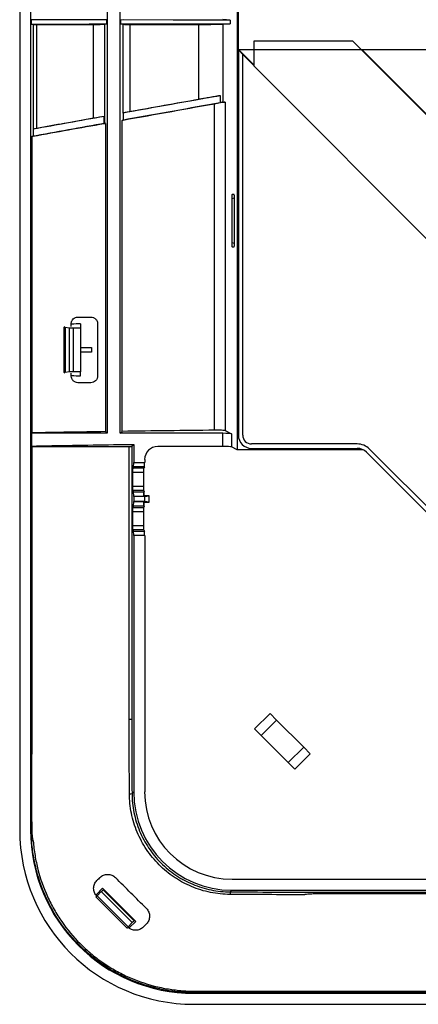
# Model space of a CAD drawing. Header units: millimetres. Extents: x 25 to 1935, y 715 to 2336.
# Tile 181 of 252: x 1618 to 1636, y 869 to 914. Entities that reach past the tile are written whole.
import ezdxf

# ---------------------------------------------------------------- set-up
doc = ezdxf.new("R2010")
doc.units = ezdxf.units.MM
doc.header["$LTSCALE"] = 2
doc.layers.get('0').update_dxf_attribs({"color": 2})

msp = doc.modelspace()

# ---------------------------------------------------------------- linework, layer by layer
at = {"color": 2, "linetype": 'Continuous', "lineweight": 30}
for p, q in [((1618.013, 1050.951), (1618.013, 876.89)), ((1618.515, 1032.834), (1618.515, 876.894)), ((1622.013, 1032.834), (1622.013, 895.007)), ((1622.613, 895.007), (1622.613, 1032.834)), ((1627.961, 916.82), (1627.961, 894.254)), ((1628.013, 912.52), (1628.013, 916.52)), ((1618.533, 913.9), (1618.652, 913.91)), ((1618.533, 913.9), (1618.533, 913.701)), ((1618.652, 913.691), (1618.533, 913.701)), ((1618.652, 908.908), (1618.652, 913.691)), ((1618.788, 913.69), (1618.788, 908.933)), ((1621.387, 909.399), (1621.387, 913.69)), ((1621.899, 913.907), (1622.003, 913.893)), ((1622.003, 913.708), (1621.899, 913.694)), ((1621.899, 913.694), (1621.899, 909.168)), ((1622.003, 913.708), (1622.003, 913.893)), ((1622.624, 913.892), (1622.752, 913.908)), ((1622.624, 913.892), (1622.624, 913.709)), ((1622.752, 913.692), (1622.624, 913.709)), ((1622.752, 909.64), (1622.752, 913.692)), ((1623.048, 913.69), (1623.048, 909.696)), ((1626.197, 910.258), (1626.197, 913.69)), ((1627.635, 913.883), (1627.299, 913.906)), ((1627.299, 913.695), (1627.635, 913.718)), ((1627.299, 913.695), (1627.299, 910.131)), ((1627.635, 913.883), (1627.635, 913.718)), ((1628.716, 912.92), (1628.716, 911.789)), ((1633.242, 912.92), (1628.716, 912.92)), ((1653.041, 893.121), (1633.242, 912.92)), ((1652.013, 912.52), (1628.013, 912.52)), ((1628.013, 912.52), (1628.013, 894.92)), ((1628.213, 912.32), (1628.013, 912.52)), ((1628.041, 912.52), (1628.716, 911.846)), ((1628.213, 894.92), (1628.213, 912.32)), ((1628.213, 912.32), (1628.716, 911.817)), ((1633.67, 912.52), (1646.451, 899.74)), ((1628.716, 911.789), (1661.243, 879.262)), ((1626.927, 895.149), (1626.927, 910.059)), ((1627.198, 910.115), (1627.189, 910.431)), ((1627.299, 910.131), (1627.408, 910.141)), ((1627.408, 910.141), (1627.408, 895.13)), ((1622.747, 909.639), (1622.746, 909.32)), ((1622.752, 909.64), (1622.747, 909.639)), ((1621.899, 909.168), (1621.937, 909.168)), ((1621.937, 909.168), (1621.937, 895.083)), ((1622.701, 909.305), (1622.746, 909.32)), ((1622.701, 895.094), (1622.701, 909.305)), ((1618.629, 908.901), (1618.628, 908.583)), ((1618.652, 908.908), (1618.629, 908.901)), ((1618.545, 908.56), (1618.628, 908.583)), ((1627.834, 905.742), (1627.708, 905.72)), ((1627.708, 905.72), (1627.708, 903.721)), ((1627.814, 905.92), (1627.729, 905.92)), ((1627.834, 903.72), (1627.834, 905.721)), ((1627.708, 903.721), (1627.834, 903.698)), ((1627.729, 903.52), (1627.814, 903.52)), ((1620.053, 899.875), (1620.053, 899.861)), ((1620.053, 897.78), (1620.053, 899.861)), ((1620.093, 899.851), (1620.293, 899.827)), ((1620.093, 899.851), (1620.093, 897.79)), ((1620.293, 897.813), (1620.293, 899.827)), ((1620.373, 899.886), (1620.373, 900.02)), ((1620.453, 899.82), (1620.793, 899.82)), ((1620.453, 899.82), (1620.453, 897.82)), ((1620.793, 900.007), (1620.793, 899.82)), ((1620.793, 899.82), (1620.793, 897.82)), ((1621.573, 900.02), (1621.573, 897.62)), ((1620.793, 898.92), (1621.297, 898.92)), ((1621.297, 898.92), (1621.297, 898.72)), ((1621.297, 898.72), (1620.793, 898.72)), ((1620.053, 897.78), (1620.053, 897.766)), ((1620.293, 897.813), (1620.093, 897.79)), ((1620.373, 897.62), (1620.373, 897.755)), ((1620.793, 897.82), (1620.453, 897.82)), ((1620.793, 897.634), (1620.793, 897.82)), ((1618.549, 895.026), (1618.549, 895.007)), ((1622.013, 895.007), (1618.549, 895.007)), ((1618.549, 895.007), (1618.549, 894.427)), ((1621.937, 895.083), (1622.013, 895.007)), ((1622.613, 895.007), (1622.701, 895.094)), ((1627.296, 895.007), (1622.613, 895.007)), ((1627.296, 894.406), (1627.296, 895.007)), ((1627.408, 895.13), (1627.693, 894.988)), ((1627.693, 894.988), (1627.693, 894.387)), ((1618.549, 894.408), (1618.549, 894.427)), ((1623.013, 881.943), (1623.013, 894.407)), ((1623.139, 894.413), (1623.227, 894.502)), ((1623.139, 894.413), (1623.139, 881.946)), ((1623.227, 894.502), (1623.227, 893.677)), ((1627.296, 894.406), (1624.327, 894.406)), ((1627.961, 894.254), (1627.693, 894.387)), ((1633.446, 894.52), (1628.613, 894.52)), ((1628.613, 894.32), (1633.446, 894.32)), ((1643.379, 884.919), (1634.011, 894.286)), ((1633.72, 894.254), (1627.961, 894.254)), ((1633.87, 894.145), (1643.237, 884.777)), ((1623.217, 893.478), (1623.184, 893.422)), ((1623.184, 893.422), (1623.685, 893.422)), ((1623.718, 893.478), (1623.217, 893.478)), ((1623.227, 893.677), (1623.728, 893.677)), ((1623.718, 893.478), (1623.685, 893.422)), ((1623.728, 893.807), (1623.728, 893.677)), ((1623.174, 893.223), (1623.174, 892.589)), ((1623.675, 893.223), (1623.174, 893.223)), ((1623.675, 893.223), (1623.675, 892.589)), ((1623.174, 892.589), (1623.675, 892.589)), ((1623.184, 892.39), (1623.217, 892.334)), ((1623.685, 892.39), (1623.184, 892.39)), ((1623.217, 892.334), (1623.688, 892.334)), ((1623.227, 892.121), (1623.227, 892.121)), ((1623.227, 892.121), (1623.227, 891.891)), ((1623.728, 892.121), (1623.227, 892.121)), ((1623.672, 892.121), (1623.227, 892.121)), ((1623.707, 892.156), (1623.672, 892.121)), ((1623.685, 892.39), (1623.707, 892.353)), ((1623.707, 892.353), (1623.688, 892.334)), ((1623.707, 892.156), (1623.707, 892.353)), ((1623.928, 892.156), (1623.707, 892.156)), ((1623.728, 892.121), (1623.928, 892.156)), ((1623.728, 891.891), (1623.728, 892.121)), ((1623.928, 891.856), (1623.928, 892.156)), ((1623.217, 891.678), (1623.184, 891.622)), ((1623.184, 891.622), (1623.685, 891.622)), ((1623.688, 891.678), (1623.217, 891.678)), ((1623.227, 891.891), (1623.227, 891.891)), ((1623.728, 891.891), (1623.227, 891.891)), ((1623.227, 891.891), (1623.672, 891.891)), ((1623.672, 891.891), (1623.707, 891.856)), ((1623.707, 891.658), (1623.685, 891.622)), ((1623.688, 891.678), (1623.707, 891.658)), ((1623.707, 891.856), (1623.928, 891.856)), ((1623.707, 891.658), (1623.707, 891.856)), ((1623.928, 891.856), (1623.728, 891.891)), ((1623.174, 891.423), (1623.174, 890.789)), ((1623.675, 891.423), (1623.174, 891.423)), ((1623.675, 891.423), (1623.675, 890.789)), ((1623.174, 890.789), (1623.675, 890.789)), ((1623.184, 890.59), (1623.217, 890.534)), ((1623.685, 890.59), (1623.184, 890.59)), ((1623.217, 890.534), (1623.718, 890.534)), ((1623.227, 890.335), (1623.227, 878.628)), ((1623.728, 890.335), (1623.227, 890.335)), ((1623.685, 890.59), (1623.718, 890.534)), ((1623.728, 890.335), (1623.728, 878.629)), ((1628.755, 881.501), (1629.462, 882.208)), ((1629.462, 882.208), (1629.763, 881.907)), ((1629.763, 881.907), (1629.055, 881.2)), ((1629.763, 881.907), (1631, 880.67)), ((1629.055, 881.2), (1628.755, 881.501)), ((1630.293, 879.963), (1629.055, 881.2)), ((1630.293, 879.963), (1631, 880.67)), ((1631.301, 880.369), (1630.593, 879.662)), ((1631, 880.67), (1631.301, 880.369)), ((1630.593, 879.662), (1630.293, 879.963)), ((1623.149, 878.55), (1623.227, 878.628)), ((1618.545, 876.923), (1618.515, 876.894)), ((1627.722, 874.635), (1642.9, 874.635)), ((1621.522, 873.94), (1621.803, 874.224)), ((1621.55, 873.883), (1621.744, 874.067)), ((1623.16, 872.651), (1621.744, 874.067)), ((1621.803, 874.224), (1621.853, 874.174)), ((1621.829, 874.151), (1621.853, 874.174)), ((1621.829, 874.151), (1623.244, 872.737)), ((1621.853, 874.174), (1623.267, 872.76)), ((1627.721, 874.134), (1627.643, 874.057)), ((1627.721, 874.134), (1643.595, 874.134)), ((1621.488, 873.832), (1621.489, 873.831)), ((1622.923, 872.397), (1621.489, 873.831)), ((1621.522, 873.94), (1621.554, 873.907)), ((1621.55, 873.883), (1622.976, 872.457)), ((1623.317, 872.71), (1623.032, 872.429)), ((1623.267, 872.76), (1623.244, 872.737)), ((1623.317, 872.71), (1623.267, 872.76)), ((1622.925, 872.395), (1622.923, 872.397)), ((1623.16, 872.651), (1622.976, 872.457)), ((1623.032, 872.429), (1623, 872.462)), ((1626.015, 869.45), (1626.015, 869.518)), ((1626.015, 869.518), (1643.5, 869.518)), ((1625.987, 869.422), (1626.015, 869.45)), ((1625.987, 869.422), (1643.519, 869.422)), ((1643.503, 869.45), (1626.015, 869.45)), ((1625.983, 868.92), (1800.044, 868.92))]:
    msp.add_line(p, q, dxfattribs=at)
at = {"color": 2, "linetype": 'Continuous', "lineweight": 30, "flags": 128}
for points in [[(1622.003, 913.893), (1621.659, 913.894), (1620.641, 913.896), (1619.721, 913.898), (1618.802, 913.9), (1618.533, 913.9)], [(1627.635, 913.883), (1626.331, 913.885), (1625.027, 913.887), (1622.624, 913.892)], [(1618.564, 908.564), (1618.564, 908.364), (1618.564, 907.564), (1618.564, 904.364), (1618.563, 895.027)]]:
    msp.add_lwpolyline(points, dxfattribs=at)
at = {"color": 2, "linetype": 'Continuous', "lineweight": 30}
for centre, radius, start, end in [((1628.613, 894.92), 0.6, 180, 270), ((1628.613, 894.92), 0.4, 180, 270), ((1633.446, 893.72), 0.8, 45, 90), ((1633.446, 893.72), 0.6, 45, 90), ((1623.061, 878.982), 0.44, 266.1091, 281.5437), ((1618.567, 877.137), 0.214, 264.1097, 269.7921), ((1628.074, 873.968), 0.44, 168.4563, 183.8908)]:
    msp.add_arc(centre, radius, start, end, dxfattribs=at)
for centre, major_axis, ratio, start_param, end_param in [((1642.013, 912.093), (72.3, 12.749), 0.008594, 1.779492, 1.839677), ((1642.013, 912.411), (73.5, 12.961), 0.008594, 1.786164, 1.830262), ((1627.01, 910.07), (0.4, 0.071), 0.008594, 0.103204, 1.779492), ((1623.151, 909.711), (0.4, 0.071), 0.008594, 1.830262, 3.087717), ((1642.013, 912.093), (72.3, 12.749), 0.008594, 1.85066, 1.89958), ((1642.013, 912.411), (73.5, 12.961), 0.008594, 1.853729, 1.890783), ((1621.499, 909.415), (0.4, 0.071), 0.008594, 0.374569, 1.853729), ((1621.499, 909.097), (0.4, 0.071), 0.008594, 0.050844, 0.337211), ((1618.851, 908.943), (0.2, 0.035), 0.008594, 1.890783, 3.052811), ((1627.729, 905.717), (0, 0.203), 0.103166, 6.283054, 7.84167), ((1627.813, 905.717), (0, 0.203), 0.103472, 4.730839, 6.283383), ((1627.729, 903.724), (0, 0.203), 0.103166, 1.583107, 3.141724), ((1627.813, 903.724), (0, 0.203), 0.103472, 3.141395, 4.693939), ((1620.153, 899.875), (0.1, 0), 0.087489, 2.872031, 3.141593), ((1620.253, 899.861), (0.2, 0), 0.087489, 3.141593, 3.785094), ((1620.453, 899.838), (0.2, 0), 0.087489, 3.785094, 4.712389), ((1642.013, 893.85), (73.5, 0), 0.087489, 1.863673, 1.869362), ((1620.253, 897.78), (0.2, 0), 0.087489, 2.498092, 3.141593), ((1620.153, 897.766), (0.1, 0), 0.087489, 3.141593, 3.411155), ((1620.453, 897.803), (0.2, 0), 0.087489, 1.570796, 2.498092), ((1642.013, 903.791), (73.5, 0), 0.087489, 4.413823, 4.419512), ((1642.013, 891.443), (72.3, 0), 0.052408, 1.852176, 1.901116), ((1642.013, 891.443), (72.3, 0), 0.052408, 1.781007, 1.841193), ((1627.01, 895.128), (0.4, 0), 0.052408, 0.10472, 1.781007), ((1627.296, 894.986), (0.4, 0), 0.052408, 0.10472, 1.570796), ((1624.328, 893.805), (-0.425, 0.425), 0.997265, 5.499157, 7.067214), ((1627.296, 894.385), (0.4, 0), 0.052408, 0.10472, 1.570796), ((1623.185, 893.223), (0, 0.2), 0.052408, 0.087266, 1.570796), ((1623.216, 893.677), (0, 0.2), 0.052408, 3.228859, 4.712389), ((1623.686, 893.223), (0, 0.2), 0.052408, 0.087266, 1.570796), ((1623.717, 893.677), (0, 0.2), 0.052408, 3.228859, 4.712389), ((1623.185, 892.589), (0, 0.2), 0.052408, 1.570796, 3.054326), ((1623.686, 892.589), (0, 0.2), 0.052408, 1.570796, 3.054326), ((1623.216, 892.135), (0, 0.2), 0.052408, 4.641347, 6.195919), ((1623.689, 892.135), (0, 0.2), 0.087489, 0.087266, 1.641838), ((1623.185, 891.423), (0, 0.2), 0.052408, 0.087266, 1.570796), ((1623.216, 891.877), (0, 0.2), 0.052408, 3.228859, 4.783431), ((1623.689, 891.877), (0, 0.2), 0.087489, 1.499754, 3.054326), ((1623.686, 891.423), (0, 0.2), 0.052408, 0.087266, 1.570796), ((1623.185, 890.789), (0, 0.2), 0.052408, 1.570796, 3.054326), ((1623.686, 890.789), (0, 0.2), 0.052408, 1.570796, 3.054326), ((1623.216, 890.335), (0, 0.2), 0.052408, 4.712389, 6.195919), ((1623.717, 890.335), (0, 0.2), 0.052408, 4.712389, 6.195919), ((1627.733, 878.64), (3.191, 3.191), 0.997265, 2.357564, 3.925621), ((1627.733, 878.64), (-2.836, -2.836), 0.997265, 5.499157, 7.067214), ((1626.044, 876.951), (-5.7, -5.7), 0.992433, 5.501585, 7.064785), ((1626.044, 876.951), (-5.344, -5.344), 0.992433, 5.501585, 7.064785), ((1621.824, 874.156), (0.141, 0.141), 0.034921, 4.068888, 4.712389), ((1621.629, 873.974), (0.141, 0.141), 0.034921, 2.094395, 3.141593), ((1621.631, 873.972), (0.141, 0.141), 0.034921, 3.141593, 4.068888), ((1623.249, 872.732), (0.141, 0.141), 0.034921, 1.570796, 2.214297), ((1623.065, 872.538), (0.141, 0.141), 0.034921, 2.214297, 3.141593), ((1623.067, 872.537), (0.141, 0.141), 0.034921, 3.141593, 4.18879)]:
    msp.add_ellipse(centre, major_axis=major_axis, ratio=ratio, start_param=start_param, end_param=end_param, dxfattribs=at)
for points, knots in [([(1618.533, 913.701), (1618.839, 913.701), (1619.146, 913.702), (1619.452, 913.703), (1619.759, 913.703), (1620.065, 913.704), (1620.372, 913.705), (1620.915, 913.706), (1621.459, 913.707), (1622.003, 913.708)], [0, 0, 0, 0, 0.00459765, 0.00459765, 0.00459765, 0.0091953, 0.0091953, 0.0091953, 0.01735059, 0.01735059, 0.01735059, 0.01735059]), ([(1618.652, 913.691), (1618.655, 913.691), (1618.67, 913.691), (1618.718, 913.691), (1618.751, 913.69), (1618.788, 913.69)], [0, 0, 0, 0, 0.5, 0.5, 1, 1, 1, 1]), ([(1621.387, 913.69), (1621.416, 913.69), (1621.446, 913.69), (1621.506, 913.691), (1621.535, 913.691), (1621.595, 913.691), (1621.624, 913.691), (1621.679, 913.691), (1621.706, 913.691), (1621.755, 913.692), (1621.778, 913.692), (1621.818, 913.692), (1621.835, 913.693), (1621.864, 913.693), (1621.876, 913.693), (1621.892, 913.694), (1621.897, 913.694), (1621.899, 913.694)], [0, 0, 0, 0, 0.125, 0.125, 0.25, 0.25, 0.375, 0.375, 0.5, 0.5, 0.625, 0.625, 0.75, 0.75, 0.875, 0.875, 1, 1, 1, 1]), ([(1622.624, 913.709), (1622.851, 913.71), (1623.078, 913.71), (1623.305, 913.711), (1623.889, 913.712), (1624.472, 913.713), (1625.055, 913.714), (1625.49, 913.714), (1625.924, 913.715), (1626.359, 913.716), (1626.784, 913.716), (1627.21, 913.717), (1627.635, 913.718)], [0.10091102, 0.10091102, 0.10091102, 0.10091102, 0.10431936, 0.10431936, 0.10431936, 0.11306848, 0.11306848, 0.11306848, 0.11958844, 0.11958844, 0.11958844, 0.12596677, 0.12596677, 0.12596677, 0.12596677]), ([(1622.752, 913.692), (1622.754, 913.692), (1622.763, 913.692), (1622.793, 913.691), (1622.814, 913.691), (1622.893, 913.691), (1622.966, 913.69), (1623.048, 913.69)], [0, 0, 0, 0, 0.25, 0.25, 0.5, 0.5, 1, 1, 1, 1]), ([(1626.197, 913.69), (1626.302, 913.69), (1626.409, 913.691), (1626.57, 913.691), (1626.623, 913.691), (1626.73, 913.691), (1626.783, 913.691), (1626.888, 913.692), (1626.94, 913.692), (1627.039, 913.692), (1627.087, 913.692), (1627.173, 913.693), (1627.213, 913.693), (1627.258, 913.694), (1627.271, 913.694), (1627.29, 913.694), (1627.296, 913.695), (1627.299, 913.695)], [0, 0, 0, 0, 0.25, 0.25, 0.375, 0.375, 0.5, 0.5, 0.625, 0.625, 0.75, 0.75, 0.875, 0.875, 0.9375, 0.9375, 1, 1, 1, 1]), ([(1622.746, 909.32), (1623.482, 909.452), (1624.222, 909.584), (1625.707, 909.849), (1626.451, 909.982), (1627.198, 910.115)], [0, 0, 0, 0, 0.5, 0.5, 1, 1, 1, 1]), ([(1627.189, 910.431), (1627.182, 910.43), (1627.167, 910.428), (1627.143, 910.424), (1627.118, 910.419), (1627.091, 910.415), (1627.062, 910.41), (1627.032, 910.404), (1627, 910.399), (1626.939, 910.388), (1626.844, 910.372), (1626.716, 910.35), (1626.585, 910.327), (1626.47, 910.306), (1626.368, 910.288), (1626.282, 910.273), (1626.225, 910.263), (1626.197, 910.258)], [0, 0, 0, 0, 0.028663, 0.057925, 0.087887, 0.118643, 0.150279, 0.182874, 0.216501, 0.251225, 0.371951, 0.501268, 0.623395, 0.749733, 0.832841, 0.916187, 1, 1, 1, 1]), ([(1627.299, 910.131), (1627.298, 910.131), (1627.296, 910.131), (1627.291, 910.13), (1627.284, 910.129), (1627.276, 910.128), (1627.262, 910.125), (1627.237, 910.121), (1627.212, 910.117), (1627.198, 910.115)], [0, 0, 0, 0, 0.098988, 0.197975, 0.297506, 0.398117, 0.500326, 0.743578, 1, 1, 1, 1]), ([(1618.545, 876.923), (1618.545, 877.088), (1618.545, 877.253), (1618.545, 877.583), (1618.545, 877.747), (1618.545, 878.242), (1618.545, 879.23), (1618.545, 881.537), (1618.545, 886.151), (1618.545, 895.378), (1618.545, 903.287), (1618.545, 908.56)], [0, 0, 0, 0, 0.015625, 0.015625, 0.03125, 0.03125, 0.0625, 0.125, 0.25, 0.5, 1, 1, 1, 1]), ([(1620.373, 900.02), (1620.373, 900.041), (1620.375, 900.061), (1620.383, 900.1), (1620.389, 900.119), (1620.413, 900.174), (1620.436, 900.207), (1620.492, 900.261), (1620.525, 900.283), (1620.596, 900.313), (1620.634, 900.32), (1620.673, 900.32)], [0, 0, 0, 0, 0.125, 0.125, 0.25, 0.25, 0.5, 0.5, 0.75, 0.75, 1, 1, 1, 1]), ([(1621.273, 900.32), (1621.312, 900.32), (1621.35, 900.313), (1621.403, 900.29), (1621.42, 900.281), (1621.453, 900.26), (1621.468, 900.248), (1621.496, 900.22), (1621.509, 900.205), (1621.531, 900.173), (1621.541, 900.155), (1621.565, 900.101), (1621.573, 900.061), (1621.573, 900.02)], [0, 0, 0, 0, 0.25, 0.25, 0.375, 0.375, 0.5, 0.5, 0.625, 0.625, 0.75, 0.75, 1, 1, 1, 1]), ([(1620.673, 897.32), (1620.634, 897.32), (1620.597, 897.328), (1620.543, 897.35), (1620.526, 897.359), (1620.494, 897.381), (1620.478, 897.393), (1620.45, 897.42), (1620.437, 897.435), (1620.415, 897.468), (1620.405, 897.485), (1620.381, 897.54), (1620.373, 897.58), (1620.373, 897.62)], [0, 0, 0, 0, 0.25, 0.25, 0.375, 0.375, 0.5, 0.5, 0.625, 0.625, 0.75, 0.75, 1, 1, 1, 1]), ([(1621.573, 897.62), (1621.573, 897.6), (1621.571, 897.58), (1621.563, 897.541), (1621.557, 897.522), (1621.533, 897.467), (1621.51, 897.434), (1621.454, 897.38), (1621.421, 897.358), (1621.35, 897.328), (1621.312, 897.32), (1621.273, 897.32)], [0, 0, 0, 0, 0.125, 0.125, 0.25, 0.25, 0.5, 0.5, 0.75, 0.75, 1, 1, 1, 1]), ([(1618.549, 894.427), (1619.176, 894.438), (1619.802, 894.449), (1620.429, 894.459), (1621.056, 894.47), (1621.683, 894.479), (1622.309, 894.489), (1622.615, 894.493), (1622.921, 894.498), (1623.227, 894.502)], [0.08799239, 0.08799239, 0.08799239, 0.08799239, 0.09739493, 0.09739493, 0.09739493, 0.10679746, 0.10679746, 0.10679746, 0.11138558, 0.11138558, 0.11138558, 0.11138558]), ([(1618.563, 894.407), (1618.563, 891.493), (1618.562, 887.122), (1618.562, 882.022), (1618.561, 879.472), (1618.561, 878.197), (1618.561, 877.651), (1618.561, 877.287), (1618.562, 877.104), (1618.566, 876.922)], [0, 0, 0, 0, 0.5, 0.75, 0.875, 0.9375, 0.96875, 0.96875, 1, 1, 1, 1]), ([(1623.013, 894.407), (1623.042, 894.407), (1623.074, 894.408), (1623.122, 894.41), (1623.138, 894.412), (1623.139, 894.413)], [0, 0, 0, 0, 0.5, 0.5, 1, 1, 1, 1]), ([(1623.016, 881.944), (1623.016, 881.944), (1623.016, 881.944), (1623.015, 881.944), (1623.015, 881.944), (1623.015, 881.944), (1623.014, 881.944), (1623.014, 881.943), (1623.014, 881.943), (1623.013, 881.943)], [0, 0, 0, 0, 0.00000473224, 0.00000473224, 0.00000473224, 0.00001086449, 0.00001086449, 0.00001086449, 0.00001855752, 0.00001855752, 0.00001855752, 0.00001855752]), ([(1623.016, 881.944), (1623.045, 881.944), (1623.076, 881.944), (1623.123, 881.945), (1623.138, 881.945), (1623.139, 881.946)], [0, 0, 0, 0, 0.5, 0.5, 1, 1, 1, 1]), ([(1623.031, 878.542), (1623.028, 879.109), (1623.026, 879.675), (1623.021, 880.809), (1623.018, 881.377), (1623.016, 881.944)], [0, 0, 0, 0, 0.5, 0.5, 1, 1, 1, 1]), ([(1623.139, 881.946), (1623.14, 881.379), (1623.142, 880.813), (1623.145, 879.681), (1623.147, 879.115), (1623.149, 878.55)], [0, 0, 0, 0, 0.5, 0.5, 1, 1, 1, 1]), ([(1627.635, 873.939), (1627.332, 873.94), (1627.033, 873.971), (1626.588, 874.062), (1626.441, 874.1), (1626.154, 874.188), (1626.013, 874.239), (1625.737, 874.355), (1625.602, 874.42), (1625.403, 874.527), (1625.337, 874.564), (1625.208, 874.642), (1625.144, 874.683), (1624.83, 874.894), (1624.599, 875.084), (1624.281, 875.403), (1624.18, 875.514), (1623.987, 875.748), (1623.897, 875.87), (1623.646, 876.245), (1623.505, 876.508), (1623.33, 876.925), (1623.279, 877.068), (1623.19, 877.357), (1623.153, 877.502), (1623.064, 877.942), (1623.033, 878.24), (1623.031, 878.542)], [0, 0, 0, 0, 0.125, 0.125, 0.1875, 0.1875, 0.25, 0.25, 0.3125, 0.3125, 0.34375, 0.34375, 0.375, 0.375, 0.5, 0.5, 0.5625, 0.5625, 0.625, 0.625, 0.75, 0.75, 0.8125, 0.8125, 0.875, 0.875, 1, 1, 1, 1]), ([(1623.149, 878.55), (1623.15, 878.255), (1623.181, 877.964), (1623.267, 877.534), (1623.303, 877.392), (1623.389, 877.111), (1623.44, 876.971), (1623.609, 876.564), (1623.748, 876.306), (1623.992, 875.94), (1624.08, 875.821), (1624.268, 875.593), (1624.367, 875.484), (1624.678, 875.173), (1624.903, 874.987), (1625.21, 874.781), (1625.272, 874.741), (1625.399, 874.665), (1625.463, 874.629), (1625.657, 874.524), (1625.922, 874.399), (1626.196, 874.299), (1626.477, 874.213), (1626.62, 874.176), (1627.055, 874.088), (1627.347, 874.058), (1627.643, 874.057)], [0, 0, 0, 0, 0.125, 0.125, 0.1875, 0.1875, 0.25, 0.25, 0.375, 0.375, 0.4375, 0.4375, 0.5, 0.5, 0.625, 0.625, 0.65625, 0.65625, 0.6875, 0.6875, 0.75, 0.8125, 0.8125, 0.875, 0.875, 1, 1, 1, 1]), ([(1625.46, 869.472), (1625.343, 869.48), (1625.226, 869.491), (1624.993, 869.519), (1624.877, 869.536), (1624.531, 869.594), (1624.303, 869.643), (1623.631, 869.822), (1623.195, 869.982), (1622.668, 870.235), (1622.563, 870.288), (1622.357, 870.399), (1622.255, 870.457), (1621.955, 870.637), (1621.761, 870.766), (1621.387, 871.042), (1621.206, 871.189), (1620.944, 871.422), (1620.858, 871.503), (1620.691, 871.667), (1620.609, 871.751), (1620.214, 872.178), (1619.932, 872.545), (1619.623, 873.038), (1619.564, 873.138), (1619.449, 873.341), (1619.394, 873.445), (1619.236, 873.759), (1619.141, 873.972), (1618.888, 874.621), (1618.76, 875.066), (1618.631, 875.754), (1618.598, 875.988), (1618.555, 876.454), (1618.544, 876.689), (1618.545, 876.923)], [0, 0, 0, 0, 0.03125, 0.03125, 0.0625, 0.0625, 0.125, 0.125, 0.25, 0.25, 0.28125, 0.28125, 0.3125, 0.3125, 0.375, 0.375, 0.4375, 0.4375, 0.46875, 0.46875, 0.5, 0.5, 0.625, 0.625, 0.65625, 0.65625, 0.6875, 0.6875, 0.75, 0.75, 0.875, 0.875, 0.9375, 0.9375, 1, 1, 1, 1]), ([(1618.566, 876.922), (1618.568, 876.828), (1618.572, 876.735), (1618.584, 876.594), (1618.589, 876.548), (1618.599, 876.478), (1618.603, 876.455), (1618.61, 876.421), (1618.613, 876.409), (1618.618, 876.392), (1618.62, 876.387), (1618.624, 876.379), (1618.626, 876.377), (1618.629, 876.374), (1618.63, 876.373), (1618.633, 876.373), (1618.634, 876.374), (1618.635, 876.375)], [0, 0, 0, 0, 0.5, 0.5, 0.75, 0.75, 0.875, 0.875, 0.9375, 0.9375, 0.96875, 0.96875, 0.984375, 0.984375, 0.992187, 0.992187, 1, 1, 1, 1]), ([(1618.635, 876.375), (1618.652, 876.155), (1618.678, 875.935), (1618.75, 875.5), (1618.795, 875.286), (1618.958, 874.651), (1619.104, 874.24), (1619.378, 873.64), (1619.479, 873.443), (1619.696, 873.061), (1619.813, 872.876), (1620.186, 872.338), (1620.466, 872.003), (1620.855, 871.613), (1620.935, 871.536), (1621.098, 871.388), (1621.181, 871.315), (1621.433, 871.104), (1621.608, 870.971), (1621.967, 870.721), (1622.153, 870.604), (1622.535, 870.386), (1622.732, 870.285), (1623.332, 870.011), (1623.743, 869.866), (1624.378, 869.702), (1624.593, 869.657), (1625.028, 869.585), (1625.248, 869.559), (1625.468, 869.543)], [0, 0, 0, 0, 0.0625, 0.0625, 0.125, 0.125, 0.25, 0.25, 0.3125, 0.3125, 0.375, 0.375, 0.5, 0.5, 0.53125, 0.53125, 0.5625, 0.5625, 0.625, 0.625, 0.6875, 0.6875, 0.75, 0.75, 0.875, 0.875, 0.9375, 0.9375, 1, 1, 1, 1]), ([(1621.542, 873.863), (1621.518, 873.887), (1621.498, 873.912), (1621.461, 873.967), (1621.446, 873.997), (1621.421, 874.058), (1621.411, 874.089), (1621.398, 874.154), (1621.395, 874.187), (1621.396, 874.284), (1621.409, 874.35), (1621.447, 874.439), (1621.462, 874.468), (1621.498, 874.522), (1621.519, 874.547), (1621.542, 874.57)], [0, 0, 0, 0, 0.125, 0.125, 0.25, 0.25, 0.375, 0.375, 0.5, 0.5, 0.75, 0.75, 0.875, 0.875, 1, 1, 1, 1]), ([(1621.683, 874.712), (1621.706, 874.735), (1621.731, 874.755), (1621.785, 874.791), (1621.814, 874.806), (1621.874, 874.831), (1621.905, 874.84), (1621.969, 874.853), (1622.002, 874.856), (1622.067, 874.857), (1622.099, 874.854), (1622.164, 874.842), (1622.196, 874.833), (1622.287, 874.796), (1622.343, 874.759), (1622.39, 874.712)], [0, 0, 0, 0, 0.125, 0.125, 0.25, 0.25, 0.375, 0.375, 0.5, 0.5, 0.625, 0.625, 0.75, 0.75, 1, 1, 1, 1]), ([(1627.643, 874.057), (1628.302, 874.054), (1628.962, 874.051), (1630.282, 874.048), (1630.942, 874.047), (1631.934, 874.046), (1632.264, 874.046), (1632.926, 874.046), (1633.917, 874.046), (1637.554, 874.046), (1640.861, 874.046), (1643.506, 874.046)], [0, 0, 0, 0, 0.125, 0.125, 0.25, 0.25, 0.3125, 0.3125, 0.375, 0.5, 1, 1, 1, 1]), ([(1631.039, 873.924), (1630.471, 873.926), (1629.903, 873.928), (1628.768, 873.933), (1628.202, 873.936), (1627.635, 873.939)], [0, 0, 0, 0, 0.5, 0.5, 1, 1, 1, 1]), ([(1643.5, 873.955), (1641.422, 873.959), (1639.345, 873.962), (1636.229, 873.966), (1635.19, 873.968), (1633.632, 873.97), (1632.983, 873.97), (1632.334, 873.971), (1632.075, 873.971), (1631.945, 873.972), (1631.685, 873.968), (1631.555, 873.965), (1631.361, 873.958), (1631.296, 873.954), (1631.199, 873.948), (1631.166, 873.945), (1631.118, 873.94), (1631.102, 873.938), (1631.078, 873.934), (1631.07, 873.933), (1631.058, 873.931), (1631.054, 873.93), (1631.046, 873.927), (1631.042, 873.926), (1631.039, 873.924)], [0, 0, 0, 0, 0.5, 0.5, 0.75, 0.75, 0.875, 0.90625, 0.90625, 0.9375, 0.9375, 0.96875, 0.96875, 0.984375, 0.984375, 0.992187, 0.992187, 0.996094, 0.996094, 0.998047, 0.998047, 0.999023, 0.999023, 1, 1, 1, 1]), ([(1623.805, 873.298), (1623.828, 873.274), (1623.849, 873.248), (1623.885, 873.193), (1623.901, 873.164), (1623.926, 873.103), (1623.935, 873.071), (1623.948, 873.007), (1623.951, 872.974), (1623.951, 872.877), (1623.937, 872.811), (1623.9, 872.722), (1623.884, 872.693), (1623.848, 872.639), (1623.828, 872.614), (1623.805, 872.591)], [0, 0, 0, 0, 0.125, 0.125, 0.25, 0.25, 0.375, 0.375, 0.5, 0.5, 0.75, 0.75, 0.875, 0.875, 1, 1, 1, 1]), ([(1623.663, 872.449), (1623.64, 872.426), (1623.615, 872.406), (1623.561, 872.37), (1623.533, 872.355), (1623.473, 872.329), (1623.442, 872.32), (1623.378, 872.306), (1623.345, 872.303), (1623.182, 872.302), (1623.05, 872.355), (1622.956, 872.449)], [0, 0, 0, 0, 0.125, 0.125, 0.25, 0.25, 0.375, 0.375, 0.5, 0.5, 1, 1, 1, 1]), ([(1625.466, 869.539), (1625.464, 869.521), (1625.463, 869.504), (1625.461, 869.481), (1625.46, 869.473), (1625.46, 869.472)], [0, 0, 0, 0, 0.5, 0.5, 1, 1, 1, 1]), ([(1625.468, 869.543), (1625.468, 869.542), (1625.467, 869.542), (1625.467, 869.541), (1625.466, 869.541), (1625.466, 869.54), (1625.466, 869.54), (1625.466, 869.539), (1625.466, 869.539), (1625.466, 869.539)], [0, 0, 0, 0, 0.00001014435, 0.00001014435, 0.00001014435, 0.00001864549, 0.00001864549, 0.00001864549, 0.0000236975, 0.0000236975, 0.0000236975, 0.0000236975])]:
    msp.add_open_spline(points, degree=3, knots=knots, dxfattribs=at)
for points in [[(1618.788, 913.69), (1619.649, 913.69), (1620.516, 913.69), (1621.387, 913.69)], [(1623.048, 913.69), (1624.092, 913.69), (1625.142, 913.69), (1626.197, 913.69)], [(1627.189, 910.431), (1625.697, 910.165), (1624.216, 909.901), (1622.747, 909.639)], [(1618.628, 908.583), (1619.703, 908.776), (1620.786, 908.97), (1621.877, 909.165)], [(1621.871, 909.482), (1620.784, 909.288), (1619.704, 909.094), (1618.629, 908.901)], [(1621.877, 909.165), (1621.875, 909.271), (1621.873, 909.376), (1621.871, 909.482)], [(1618.545, 908.56), (1618.546, 908.561), (1618.553, 908.562), (1618.564, 908.564)], [(1620.673, 900.32), (1620.873, 900.32), (1621.073, 900.32), (1621.273, 900.32)], [(1621.273, 897.32), (1621.073, 897.32), (1620.873, 897.32), (1620.673, 897.32)], [(1618.563, 895.027), (1618.557, 895.027), (1618.552, 895.026), (1618.549, 895.026)], [(1618.563, 894.407), (1618.557, 894.407), (1618.552, 894.408), (1618.549, 894.408)], [(1618.563, 894.407), (1620.031, 894.407), (1621.516, 894.407), (1623.013, 894.407)], [(1621.683, 874.712), (1621.636, 874.665), (1621.589, 874.618), (1621.542, 874.57)], [(1623.805, 873.298), (1623.333, 873.769), (1622.862, 874.241), (1622.39, 874.712)], [(1623.663, 872.449), (1623.71, 872.496), (1623.757, 872.543), (1623.805, 872.591)], [(1625.466, 869.539), (1625.648, 869.525), (1625.831, 869.518), (1626.015, 869.518)], [(1626.015, 869.45), (1625.83, 869.451), (1625.645, 869.458), (1625.46, 869.472)]]:
    msp.add_open_spline(points, degree=3, dxfattribs=at)

doc.saveas('drawing.dxf')
